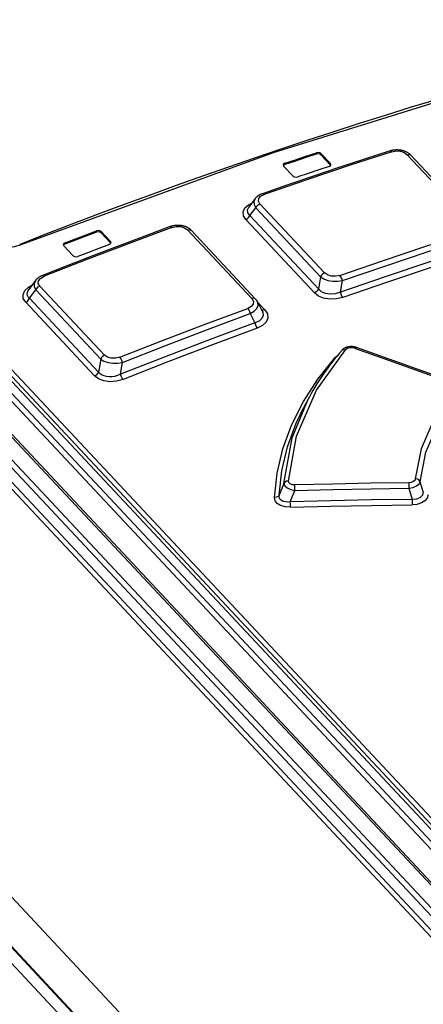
# Model space of a CAD drawing. Extents: x 0 to 594, y 0 to 420.
# Tile 68 of 126: x 443.64 to 448.33, y 179.8 to 191.24. Entities that reach past the tile are written whole.
import ezdxf

# ---------------------------------------------------------------- set-up
doc = ezdxf.new("R2010")
doc.units = 0
doc.header["$LTSCALE"] = 32.67
doc.layers.get('0').update_dxf_attribs({"linetype": 'CONTINUOUS'})

msp = doc.modelspace()

# ---------------------------------------------------------------- linework, layer by layer
at = {"color": 7, "linetype": 'CONTINUOUS'}
for p, q in [((437.297, 193.575), (450.172, 179.819)), ((437.257, 193.523), (450.131, 179.767)), ((450.189, 179.937), (437.464, 193.533)), ((450.219, 179.965), (437.563, 193.487)), ((437.595, 193.529), (450.251, 180.007)), ((437.127, 193.246), (450.027, 179.463)), ((437.167, 193.241), (450.066, 179.459)), ((436.659, 193.143), (495.155, 130.644)), ((436.748, 193.13), (495.21, 130.667)), ((449.812, 179.338), (436.912, 193.121)), ((449.852, 179.39), (436.952, 193.172)), ((434.597, 190.606), (493.049, 128.153)), ((434.562, 190.057), (493.015, 127.602)), ((434.571, 190.059), (493.016, 127.614)), ((434.481, 189.96), (493.007, 127.428)), ((447.087, 189.676), (447.088, 189.692)), ((447.142, 189.682), (447.141, 189.666)), ((447.251, 189.565), (447.142, 189.682)), ((446.723, 189.57), (446.722, 189.554)), ((447.141, 189.666), (447.251, 189.549)), ((447.251, 189.549), (447.251, 189.565)), ((447.257, 189.553), (447.251, 189.565)), ((448.892, 188.869), (448.144, 189.669)), ((448.186, 189.662), (448.934, 188.862)), ((446.703, 189.55), (446.708, 189.537)), ((446.708, 189.537), (446.818, 189.42)), ((447.253, 189.544), (447.251, 189.549)), ((446.377, 189.159), (446.303, 189.06)), ((446.303, 189.06), (446.303, 189.06)), ((446.316, 188.961), (446.384, 189.052)), ((447.135, 188.25), (446.384, 189.052)), ((446.432, 189.099), (447.183, 188.296)), ((446.268, 188.915), (447.065, 188.064)), ((446.316, 188.961), (447.113, 188.11)), ((444.533, 188.77), (444.534, 188.786)), ((444.588, 188.778), (444.587, 188.761)), ((444.587, 188.761), (444.697, 188.645)), ((444.698, 188.661), (444.588, 188.778)), ((446.338, 187.997), (445.592, 188.794)), ((445.636, 188.788), (446.382, 187.991)), ((444.697, 188.645), (444.698, 188.661)), ((444.703, 188.648), (444.698, 188.661)), ((444.148, 188.624), (444.153, 188.611)), ((444.153, 188.611), (444.263, 188.494)), ((444.168, 188.646), (444.167, 188.63)), ((444.699, 188.639), (444.697, 188.645)), ((443.823, 188.206), (443.746, 188.102)), ((443.825, 188.208), (443.823, 188.205)), ((447.135, 188.25), (447.113, 188.11)), ((447.368, 188.071), (447.39, 188.206)), ((443.746, 188.102), (443.746, 188.102)), ((443.756, 188), (443.829, 188.098)), ((444.582, 187.293), (443.829, 188.098)), ((443.874, 188.143), (444.627, 187.338)), ((443.756, 188), (444.557, 187.143)), ((443.711, 187.955), (444.512, 187.098)), ((446.404, 187.96), (446.459, 187.852)), ((446.49, 187.865), (446.408, 187.953)), ((446.46, 187.852), (446.46, 187.851)), ((446.319, 187.822), (446.374, 187.715)), ((444.582, 187.293), (444.557, 187.143)), ((447.307, 187.313), (447.329, 187.33)), ((447.307, 187.313), (447.314, 187.312)), ((444.812, 187.118), (444.835, 187.256)), ((446.806, 186.379), (446.993, 186.829)), ((446.993, 186.829), (446.943, 186.735)), ((446.711, 185.85), (446.806, 186.379)), ((446.711, 185.85), (446.655, 185.713)), ((448.163, 185.793), (448.201, 185.664)), ((448.331, 185.751), (448.296, 185.869)), ((446.785, 185.636), (446.839, 185.768))]:
    msp.add_line(p, q, dxfattribs=at)
for points in [[(452.433, 191.346), (449.516, 190.602), (446.586, 189.692), (443.654, 188.62)], [(448.494, 190.312), (448.191, 190.22), (447.887, 190.126), (447.584, 190.03), (447.281, 189.932), (446.978, 189.833), (446.674, 189.732), (446.371, 189.629), (446.068, 189.525), (445.764, 189.418), (445.461, 189.31), (445.157, 189.2), (444.854, 189.089), (444.551, 188.976), (444.247, 188.861), (443.944, 188.744), (443.641, 188.626)], [(447.944, 189.712), (447.648, 189.616), (447.351, 189.519), (447.055, 189.419), (446.758, 189.319), (446.462, 189.216)], [(447.964, 189.703), (447.47, 189.542), (446.976, 189.377), (446.482, 189.207)], [(447.087, 189.676), (446.965, 189.636), (446.844, 189.595), (446.722, 189.554)], [(446.723, 189.57), (446.845, 189.611), (446.966, 189.652), (447.088, 189.692)], [(447.141, 189.666), (447.127, 189.675), (447.107, 189.679), (447.087, 189.676)], [(447.142, 189.682), (447.127, 189.691), (447.108, 189.695), (447.088, 189.692)], [(448.186, 189.662), (448.183, 189.665), (448.18, 189.668), (448.177, 189.671), (448.173, 189.674), (448.17, 189.677), (448.166, 189.68), (448.162, 189.682), (448.159, 189.685), (448.155, 189.688), (448.151, 189.69), (448.147, 189.693), (448.143, 189.695), (448.138, 189.697), (448.134, 189.699), (448.13, 189.701), (448.126, 189.703), (448.121, 189.705), (448.117, 189.707), (448.112, 189.709), (448.108, 189.71), (448.103, 189.712), (448.099, 189.713), (448.094, 189.715), (448.089, 189.716), (448.085, 189.717), (448.08, 189.718), (448.075, 189.719), (448.071, 189.72), (448.066, 189.721), (448.061, 189.721), (448.056, 189.722), (448.051, 189.723), (448.046, 189.723), (448.041, 189.723), (448.036, 189.724), (448.032, 189.724), (448.027, 189.724), (448.022, 189.724), (448.017, 189.724), (448.012, 189.724), (448.007, 189.723), (448.002, 189.723), (447.997, 189.723), (447.992, 189.722), (447.987, 189.721), (447.982, 189.721), (447.977, 189.72), (447.972, 189.719), (447.967, 189.718), (447.963, 189.717), (447.958, 189.716), (447.953, 189.714), (447.948, 189.713), (447.944, 189.712)], [(447.944, 189.712), (447.952, 189.711), (447.964, 189.703)], [(447.964, 189.703), (448.015, 189.712), (448.065, 189.708), (448.109, 189.694), (448.144, 189.669)], [(446.723, 189.57), (446.708, 189.561), (446.703, 189.55)], [(448.144, 189.669), (448.164, 189.672), (448.181, 189.666), (448.186, 189.662)], [(446.722, 189.554), (446.708, 189.545), (446.706, 189.542)], [(447.237, 189.533), (447.115, 189.492), (446.994, 189.452), (446.872, 189.411)], [(447.237, 189.533), (447.251, 189.541), (447.257, 189.553)], [(446.818, 189.42), (446.832, 189.411), (446.852, 189.408), (446.872, 189.411)], [(446.268, 188.915), (446.24, 188.96), (446.236, 189.006), (446.256, 189.05), (446.299, 189.088), (446.338, 189.107)], [(446.377, 189.159), (446.362, 189.125), (446.365, 189.089), (446.384, 189.052)], [(446.462, 189.216), (446.458, 189.215), (446.453, 189.213), (446.448, 189.211), (446.443, 189.209), (446.439, 189.207), (446.434, 189.205), (446.43, 189.202), (446.426, 189.2), (446.421, 189.198), (446.417, 189.195), (446.413, 189.192), (446.409, 189.19), (446.406, 189.187), (446.402, 189.184), (446.399, 189.181), (446.395, 189.179), (446.392, 189.176), (446.389, 189.173), (446.386, 189.17), (446.384, 189.167), (446.381, 189.164), (446.379, 189.16), (446.377, 189.159)], [(446.432, 189.099), (446.415, 189.129), (446.419, 189.159), (446.441, 189.186), (446.482, 189.207)], [(446.482, 189.207), (446.47, 189.216), (446.462, 189.216)], [(446.316, 188.961), (446.291, 188.993), (446.288, 189.027), (446.303, 189.06)], [(446.384, 189.052), (446.395, 189.072), (446.412, 189.088), (446.432, 189.099)], [(446.268, 188.915), (446.288, 188.926), (446.304, 188.942), (446.316, 188.961)], [(445.39, 188.833), (445.094, 188.722), (444.797, 188.611), (444.499, 188.497), (444.202, 188.382), (443.906, 188.265)], [(445.41, 188.823), (444.915, 188.639), (444.42, 188.45), (443.925, 188.256)], [(444.533, 188.77), (444.411, 188.723), (444.289, 188.677), (444.167, 188.63)], [(444.168, 188.646), (444.29, 188.693), (444.412, 188.739), (444.534, 188.786)], [(444.587, 188.761), (444.573, 188.77), (444.553, 188.773), (444.533, 188.77)], [(444.588, 188.778), (444.573, 188.786), (444.554, 188.789), (444.534, 188.786)], [(445.636, 188.788), (445.634, 188.791), (445.63, 188.794), (445.627, 188.797), (445.624, 188.8), (445.62, 188.803), (445.617, 188.805), (445.613, 188.808), (445.609, 188.811), (445.605, 188.813), (445.601, 188.816), (445.597, 188.818), (445.593, 188.821), (445.589, 188.823), (445.585, 188.825), (445.581, 188.827), (445.576, 188.829), (445.572, 188.831), (445.568, 188.833), (445.563, 188.834), (445.558, 188.836), (445.554, 188.837), (445.549, 188.839), (445.544, 188.84), (445.54, 188.841), (445.535, 188.842), (445.53, 188.843), (445.526, 188.844), (445.521, 188.845), (445.516, 188.846), (445.511, 188.846), (445.506, 188.847), (445.502, 188.847), (445.497, 188.848), (445.492, 188.848), (445.487, 188.848), (445.482, 188.848), (445.477, 188.848), (445.472, 188.848), (445.467, 188.848), (445.462, 188.848), (445.457, 188.847), (445.453, 188.847), (445.448, 188.846), (445.443, 188.846), (445.438, 188.845), (445.433, 188.844), (445.428, 188.843), (445.423, 188.842), (445.418, 188.841), (445.414, 188.84), (445.409, 188.838), (445.404, 188.837), (445.399, 188.836), (445.395, 188.834), (445.39, 188.833)], [(445.39, 188.833), (445.398, 188.832), (445.41, 188.823)], [(445.41, 188.823), (445.461, 188.835), (445.511, 188.833), (445.556, 188.819), (445.592, 188.794)], [(445.592, 188.794), (445.613, 188.798), (445.631, 188.792), (445.636, 188.788)], [(447.362, 188.267), (447.856, 188.437), (448.35, 188.602), (448.844, 188.762)], [(443.654, 188.62), (443.579, 188.599), (443.497, 188.594), (443.417, 188.604), (443.349, 188.63), (443.298, 188.668)], [(444.683, 188.626), (444.698, 188.636), (444.703, 188.648)], [(447.39, 188.206), (447.884, 188.375), (448.377, 188.54), (448.871, 188.701)], [(443.641, 188.626), (443.645, 188.626), (443.654, 188.62)], [(444.168, 188.646), (444.153, 188.636), (444.148, 188.624)], [(444.167, 188.63), (444.153, 188.62), (444.151, 188.617)], [(444.683, 188.626), (444.561, 188.58), (444.439, 188.533), (444.317, 188.487)], [(448.926, 188.592), (448.407, 188.424), (447.888, 188.25), (447.368, 188.071)], [(444.263, 188.494), (444.277, 188.486), (444.297, 188.483), (444.317, 188.487)], [(448.953, 188.531), (448.434, 188.362), (447.915, 188.189), (447.396, 188.01)], [(443.823, 188.205), (443.808, 188.17), (443.81, 188.134), (443.829, 188.098)], [(443.906, 188.265), (443.901, 188.263), (443.897, 188.261), (443.892, 188.259), (443.887, 188.257), (443.882, 188.255), (443.878, 188.252), (443.874, 188.25), (443.869, 188.247), (443.865, 188.244), (443.861, 188.242), (443.857, 188.239), (443.853, 188.236), (443.85, 188.233), (443.846, 188.23), (443.843, 188.227), (443.839, 188.224), (443.836, 188.221), (443.833, 188.218), (443.831, 188.215), (443.828, 188.212), (443.825, 188.208)], [(443.874, 188.143), (443.857, 188.173), (443.861, 188.204), (443.884, 188.232), (443.925, 188.256)], [(443.926, 188.256), (443.914, 188.265), (443.906, 188.265)], [(447.183, 188.296), (447.163, 188.285), (447.146, 188.269), (447.135, 188.25)], [(447.135, 188.25), (447.174, 188.225), (447.222, 188.208), (447.278, 188.199), (447.335, 188.198), (447.39, 188.206)], [(447.362, 188.267), (447.31, 188.256), (447.26, 188.258), (447.217, 188.272), (447.183, 188.296)], [(447.39, 188.206), (447.384, 188.229), (447.374, 188.25), (447.362, 188.267)], [(443.711, 187.955), (443.683, 187.999), (443.68, 188.046), (443.701, 188.091), (443.743, 188.131), (443.784, 188.153)], [(443.756, 188), (443.741, 188.016), (443.732, 188.034), (443.728, 188.053), (443.731, 188.072), (443.739, 188.091), (443.746, 188.102)], [(443.829, 188.098), (443.839, 188.116), (443.855, 188.132), (443.874, 188.143)], [(447.113, 188.11), (447.101, 188.09), (447.085, 188.074), (447.065, 188.064)], [(447.368, 188.071), (447.308, 188.052), (447.249, 188.047), (447.194, 188.056), (447.148, 188.077), (447.113, 188.11)], [(443.711, 187.955), (443.73, 187.965), (443.745, 187.981), (443.756, 188)], [(446.338, 187.997), (446.356, 187.965), (446.352, 187.933), (446.33, 187.905), (446.29, 187.883)], [(446.382, 187.991), (446.377, 187.995), (446.359, 188), (446.338, 187.997)], [(446.405, 187.959), (446.403, 187.962), (446.401, 187.965), (446.399, 187.969), (446.397, 187.972), (446.395, 187.975), (446.393, 187.978), (446.39, 187.981), (446.388, 187.985), (446.385, 187.988), (446.382, 187.991)], [(447.396, 188.01), (447.321, 187.993), (447.245, 187.99), (447.173, 188.002), (447.112, 188.027), (447.065, 188.064)], [(447.396, 188.01), (447.385, 188.027), (447.375, 188.048), (447.368, 188.072)], [(444.805, 187.316), (445.3, 187.51), (445.795, 187.699), (446.29, 187.883)], [(446.29, 187.883), (446.302, 187.867), (446.312, 187.846), (446.319, 187.822)], [(446.319, 187.822), (446.365, 187.85), (446.396, 187.882), (446.411, 187.916), (446.409, 187.95), (446.405, 187.959)], [(446.46, 187.851), (446.465, 187.839), (446.47, 187.8), (446.454, 187.764), (446.422, 187.735), (446.374, 187.715)], [(446.49, 187.865), (446.52, 187.818), (446.524, 187.77), (446.505, 187.724), (446.462, 187.684), (446.402, 187.654)], [(446.49, 187.865), (446.469, 187.861), (446.452, 187.866)], [(444.835, 187.256), (445.329, 187.449), (445.824, 187.638), (446.319, 187.822)], [(446.374, 187.715), (445.853, 187.521), (445.333, 187.322), (444.812, 187.118)], [(446.402, 187.654), (445.882, 187.46), (445.362, 187.262), (444.842, 187.058)], [(446.374, 187.715), (446.38, 187.692), (446.39, 187.671), (446.402, 187.654)], [(446.764, 185.877), (446.858, 186.397), (447.091, 186.932), (447.428, 187.402)], [(447.383, 187.394), (447.353, 187.36), (447.325, 187.325), (447.296, 187.29), (447.269, 187.255), (447.242, 187.22), (447.216, 187.185), (447.19, 187.149), (447.165, 187.113), (447.141, 187.077), (447.117, 187.041), (447.094, 187.005), (447.071, 186.968), (447.049, 186.931), (447.028, 186.894), (447.008, 186.857), (446.993, 186.829)], [(447.553, 187.429), (447.549, 187.43), (447.546, 187.431), (447.542, 187.432), (447.538, 187.433), (447.534, 187.434), (447.53, 187.435), (447.526, 187.436), (447.522, 187.437), (447.519, 187.437), (447.515, 187.438), (447.511, 187.438), (447.507, 187.439), (447.503, 187.439), (447.499, 187.439), (447.495, 187.439), (447.491, 187.439), (447.488, 187.439), (447.484, 187.439), (447.48, 187.439), (447.476, 187.438), (447.472, 187.438), (447.468, 187.437), (447.464, 187.437), (447.461, 187.436), (447.457, 187.435), (447.453, 187.435), (447.45, 187.434), (447.446, 187.433), (447.443, 187.432), (447.439, 187.43), (447.435, 187.429), (447.432, 187.428), (447.428, 187.426), (447.425, 187.425), (447.421, 187.423), (447.418, 187.422), (447.415, 187.42), (447.412, 187.418), (447.409, 187.416), (447.406, 187.414), (447.403, 187.412), (447.4, 187.41), (447.397, 187.408), (447.394, 187.406), (447.392, 187.403), (447.389, 187.401), (447.387, 187.398), (447.384, 187.396), (447.383, 187.394)], [(447.383, 187.394), (447.39, 187.4), (447.407, 187.405), (447.427, 187.402)], [(447.532, 187.42), (447.502, 187.426), (447.472, 187.425), (447.446, 187.416), (447.428, 187.402)], [(447.532, 187.42), (447.545, 187.429), (447.553, 187.429)], [(447.532, 187.42), (447.913, 187.285), (448.293, 187.15), (448.673, 187.015)], [(448.693, 187.024), (448.313, 187.159), (447.933, 187.295), (447.553, 187.429)], [(444.627, 187.338), (444.609, 187.327), (444.593, 187.311), (444.582, 187.293)], [(444.582, 187.293), (444.62, 187.269), (444.668, 187.253), (444.723, 187.245), (444.779, 187.246), (444.835, 187.256)], [(444.805, 187.316), (444.753, 187.303), (444.703, 187.303), (444.66, 187.315), (444.627, 187.338)], [(444.835, 187.256), (444.828, 187.278), (444.817, 187.299), (444.805, 187.316)], [(446.602, 185.685), (446.633, 185.968), (446.699, 186.251), (446.801, 186.528), (446.937, 186.8), (447.106, 187.062), (447.307, 187.313)], [(444.557, 187.143), (444.547, 187.125), (444.531, 187.109), (444.512, 187.098)], [(444.842, 187.058), (444.766, 187.036), (444.69, 187.031), (444.619, 187.04), (444.558, 187.063), (444.512, 187.098)], [(444.812, 187.118), (444.778, 187.103), (444.743, 187.093), (444.71, 187.088), (444.679, 187.087), (444.65, 187.09), (444.623, 187.098), (444.598, 187.109), (444.576, 187.124), (444.557, 187.143)], [(444.842, 187.058), (444.83, 187.074), (444.82, 187.095), (444.812, 187.118)], [(448.702, 186.953), (448.47, 186.627), (448.305, 186.25), (448.238, 185.903)], [(446.988, 186.82), (446.968, 186.782), (446.95, 186.745)], [(448.296, 185.869), (448.361, 186.211), (448.524, 186.583), (448.753, 186.905)], [(446.655, 185.713), (446.686, 185.995), (446.753, 186.274), (446.853, 186.549), (446.943, 186.735)], [(448.238, 185.903), (448.231, 185.885), (448.214, 185.87), (448.191, 185.861), (448.163, 185.857)], [(448.296, 185.869), (448.283, 185.886), (448.263, 185.898), (448.238, 185.903)], [(446.764, 185.877), (446.742, 185.874), (446.723, 185.864), (446.711, 185.85)], [(446.711, 185.85), (446.721, 185.823), (446.749, 185.798), (446.79, 185.779), (446.839, 185.768)], [(446.838, 185.832), (446.807, 185.835), (446.783, 185.844), (446.768, 185.859), (446.764, 185.877)], [(448.163, 185.857), (447.721, 185.851), (447.279, 185.842), (446.838, 185.832)], [(446.839, 185.768), (446.838, 185.791), (446.838, 185.813), (446.838, 185.832)], [(446.839, 185.768), (447.28, 185.778), (447.722, 185.787), (448.163, 185.793)], [(448.163, 185.793), (448.212, 185.803), (448.253, 185.821), (448.282, 185.843), (448.296, 185.869)], [(448.163, 185.857), (448.163, 185.839), (448.163, 185.817), (448.163, 185.793)], [(446.655, 185.713), (446.643, 185.699), (446.624, 185.689), (446.602, 185.685)], [(446.786, 185.572), (446.724, 185.577), (446.673, 185.592), (446.633, 185.617), (446.609, 185.648), (446.602, 185.685)], [(446.785, 185.636), (446.757, 185.633), (446.733, 185.634), (446.712, 185.638), (446.694, 185.644), (446.68, 185.653), (446.668, 185.664), (446.66, 185.678), (446.655, 185.694), (446.655, 185.713)], [(448.331, 185.751), (448.32, 185.712), (448.292, 185.683), (448.251, 185.667), (448.201, 185.664)], [(448.389, 185.717), (448.377, 185.679), (448.35, 185.647), (448.308, 185.622), (448.257, 185.606), (448.202, 185.6)], [(448.201, 185.664), (447.729, 185.657), (447.257, 185.648), (446.785, 185.636)], [(446.786, 185.572), (446.786, 185.59), (446.786, 185.612), (446.785, 185.636)], [(446.786, 185.572), (447.258, 185.584), (447.73, 185.593), (448.202, 185.6)], [(448.201, 185.664), (448.202, 185.641), (448.202, 185.619), (448.202, 185.6)]]:
    msp.add_lwpolyline(points, dxfattribs=at)

doc.saveas('drawing.dxf')
